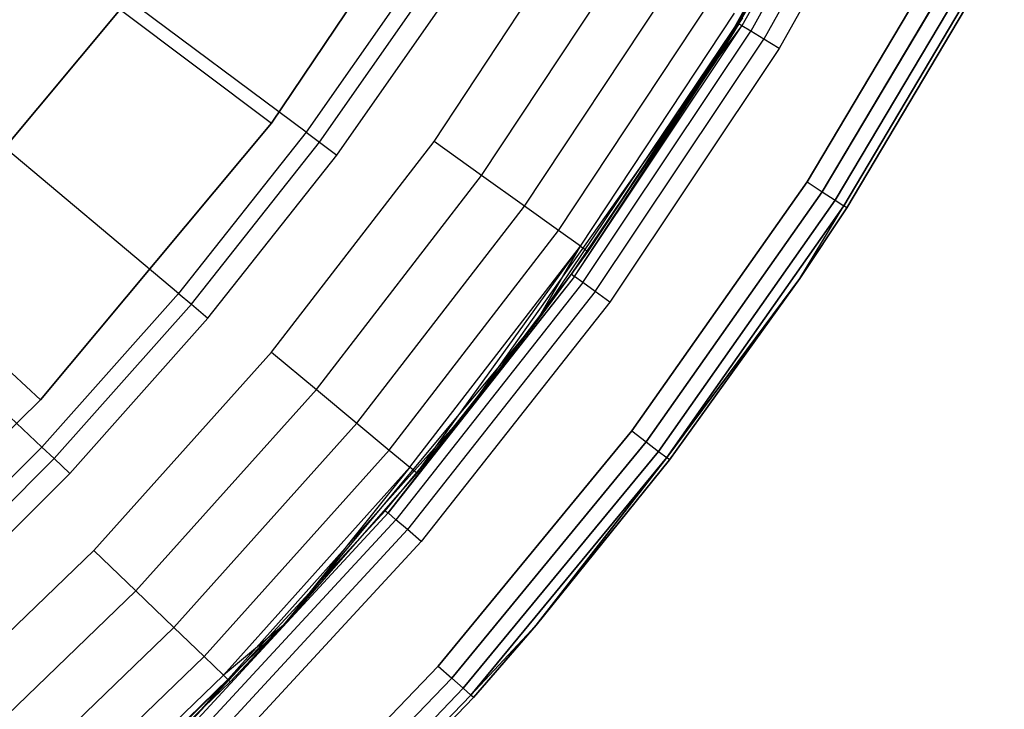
# Model space of a CAD drawing. Extents: x -4.25 to 4.25, y 0.04 to 8.54.
# Tile 11 of 29: x 2.69 to 3.73, y 1.45 to 2.18. Entities that reach past the tile are written whole.
import ezdxf

# ---------------------------------------------------------------- set-up
doc = ezdxf.new("R2010")
doc.units = 0
doc.header["$LTSCALE"] = 2.54
doc.layers.get('0').update_dxf_attribs({"color": 13, "linetype": 'CONTINUOUS'})

# ---------------------------------------------------------------- blocks, each defined once
blk = doc.blocks.new('BOL_STL')
at = {"color": 0}
for p, q in [((3.4292, 2.1378, 0.762), (3.6489, 2.5353, 0.762)), ((3.4292, 2.1378, 0.762), (3.6489, 2.5353, 0.762)), ((3.6086, 2.4538, 6.212), (3.4292, 2.1378, 0.762)), ((3.6086, 2.4538, 6.212), (3.4292, 2.1378, 0.762)), ((3.4532, 2.1764, 6.212), (3.6086, 2.4538, 6.212)), ((3.4532, 2.1764, 6.212), (3.6086, 2.4538, 6.212)), ((3.612, 2.4521, 6.2311), (3.4564, 2.1744, 6.2311)), ((3.612, 2.4521, 6.2311), (3.4564, 2.1744, 6.2311)), ((3.6216, 2.4472, 6.2474), (3.4657, 2.1687, 6.2474)), ((3.6216, 2.4472, 6.2474), (3.4657, 2.1687, 6.2474)), ((3.6361, 2.4398, 6.2582), (3.4795, 2.1603, 6.2582)), ((3.6361, 2.4398, 6.2582), (3.4795, 2.1603, 6.2582)), ((3.6531, 2.4311, 6.262), (3.4958, 2.1503, 6.262)), ((3.6531, 2.4311, 6.262), (3.4958, 2.1503, 6.262)), ((2.9594, 2.0717, 1.4377), (3.1721, 2.3878, 1.4377)), ((3.1721, 2.3878, 3.0377), (2.9594, 2.0717, 3.0377)), ((3.1721, 2.3878, 3.0377), (2.9594, 2.0717, 3.0377)), ((2.9594, 2.0717, 1.4377), (3.1721, 2.3878, 1.4377)), ((2.996, 2.0621, 0.0826), (2.6373, 2.3291, 0.6989)), ((2.996, 2.0621, 0.0826), (2.6373, 2.3291, 0.6989)), ((3.6898, 2.2861, 0.062), (3.5253, 2.0095, 0.062)), ((3.5253, 2.0095, 6.262), (3.6898, 2.2861, 6.262)), ((3.6898, 2.2861, 0.062), (3.5253, 2.0095, 0.062)), ((3.5253, 2.0095, 6.262), (3.6898, 2.2861, 6.262)), ((3.5414, 1.9991, 0.0658), (3.7066, 2.2769, 0.0658)), ((3.5414, 1.9991, 0.0658), (3.7066, 2.2769, 0.0658)), ((3.7066, 2.2769, 6.2582), (3.5414, 1.9991, 6.2582)), ((3.7066, 2.2769, 6.2582), (3.5414, 1.9991, 6.2582)), ((3.555, 1.9903, 0.0766), (3.7208, 2.2692, 0.0766)), ((3.555, 1.9903, 0.0766), (3.7208, 2.2692, 0.0766)), ((3.7208, 2.2692, 6.2474), (3.555, 1.9903, 6.2474)), ((3.7208, 2.2692, 6.2474), (3.555, 1.9903, 6.2474)), ((3.5641, 1.9844, 0.0929), (3.7303, 2.264, 0.0929)), ((3.5641, 1.9844, 0.0929), (3.7303, 2.264, 0.0929)), ((3.7303, 2.264, 6.2311), (3.5641, 1.9844, 6.2311)), ((3.7303, 2.264, 6.2311), (3.5641, 1.9844, 6.2311)), ((3.5673, 1.9823, 0.112), (3.7337, 2.2622, 0.112)), ((3.7337, 2.2622, 6.212), (3.5673, 1.9823, 6.212)), ((3.5673, 1.9823, 0.112), (3.7337, 2.2622, 0.112)), ((3.7337, 2.2622, 6.212), (3.5673, 1.9823, 6.212)), ((3.1206, 2.2401, 0.0826), (2.996, 2.0621, 0.0826)), ((3.1206, 2.2401, 0.0826), (2.996, 2.0621, 0.0826)), ((3.0102, 2.0515, 0.0675), (3.1354, 2.2303, 0.0675)), ((3.0102, 2.0515, 0.0675), (3.1354, 2.2303, 0.0675)), ((3.0284, 2.0379, 0.062), (3.1544, 2.2178, 0.062)), ((3.0284, 2.0379, 0.062), (3.1544, 2.2178, 0.062)), ((2.7994, 2.1917, 1.2377), (2.5686, 1.915, 1.2377)), ((2.7994, 2.1917, 1.2377), (2.5686, 1.915, 1.2377)), ((2.7994, 2.1917, 0.962), (2.5686, 1.915, 0.962)), ((2.5686, 1.915, 0.762), (2.7994, 2.1917, 0.762)), ((2.7994, 2.1917, 0.962), (2.5686, 1.915, 0.962)), ((2.5686, 1.915, 0.762), (2.7994, 2.1917, 0.762)), ((2.7994, 2.1917, 1.2377), (2.9594, 2.0717, 1.4377)), ((2.7994, 2.1917, 1.2377), (2.9594, 2.0717, 1.4377)), ((2.8612, 1.8917, 0.0826), (2.5187, 2.1791, 0.6989)), ((2.8612, 1.8917, 0.0826), (2.5187, 2.1791, 0.6989)), ((3.2796, 1.9097, 6.2311), (3.4564, 2.1744, 6.2311)), ((3.2796, 1.9097, 6.2311), (3.4564, 2.1744, 6.2311)), ((3.4292, 2.1378, 6.212), (3.4532, 2.1764, 6.212)), ((3.4532, 2.1764, 6.212), (3.4292, 2.1378, 0.762)), ((3.4532, 2.1764, 6.212), (3.4292, 2.1378, 0.762)), ((3.4292, 2.1378, 6.212), (3.4532, 2.1764, 6.212)), ((3.4292, 2.1378, 6.212), (3.4564, 2.1744, 6.2311)), ((3.4292, 2.1378, 6.212), (3.4564, 2.1744, 6.2311)), ((3.4564, 2.1744, 6.2311), (3.4532, 2.1764, 6.212)), ((3.4564, 2.1744, 6.2311), (3.4532, 2.1764, 6.212)), ((3.4657, 2.1687, 6.2474), (3.4564, 2.1744, 6.2311)), ((3.4657, 2.1687, 6.2474), (3.4564, 2.1744, 6.2311)), ((3.2884, 1.9034, 6.2474), (3.4657, 2.1687, 6.2474)), ((3.2884, 1.9034, 6.2474), (3.4657, 2.1687, 6.2474)), ((3.4795, 2.1603, 6.2582), (3.4657, 2.1687, 6.2474)), ((3.4795, 2.1603, 6.2582), (3.4657, 2.1687, 6.2474)), ((3.3015, 1.8938, 6.2582), (3.4795, 2.1603, 6.2582)), ((3.3015, 1.8938, 6.2582), (3.4795, 2.1603, 6.2582)), ((3.4958, 2.1503, 6.262), (3.4795, 2.1603, 6.2582)), ((3.4958, 2.1503, 6.262), (3.4795, 2.1603, 6.2582)), ((3.4958, 2.1503, 6.262), (3.317, 1.8826, 6.262)), ((3.4958, 2.1503, 6.262), (3.317, 1.8826, 6.262)), ((3.1664, 1.7674, 0.762), (3.4292, 2.1378, 0.762)), ((3.1664, 1.7674, 0.762), (3.4292, 2.1378, 0.762)), ((3.4292, 2.1378, 0.762), (3.2765, 1.912, 6.212)), ((3.2765, 1.912, 6.212), (3.4292, 2.1378, 6.212)), ((3.4292, 2.1378, 0.762), (3.2765, 1.912, 6.212)), ((3.2765, 1.912, 6.212), (3.4292, 2.1378, 6.212)), ((3.2796, 1.9097, 6.2311), (3.4292, 2.1378, 6.212)), ((3.2796, 1.9097, 6.2311), (3.4292, 2.1378, 6.212)), ((3.4292, 2.1378, 6.212), (3.4292, 2.1378, 0.762)), ((3.4292, 2.1378, 6.212), (3.4292, 2.1378, 0.762)), ((2.7154, 1.7792, 1.4377), (2.9594, 2.0717, 1.4377)), ((2.9594, 2.0717, 3.0377), (2.7154, 1.7792, 3.0377)), ((2.9594, 2.0717, 3.0377), (2.7154, 1.7792, 3.0377)), ((2.7154, 1.7792, 1.4377), (2.9594, 2.0717, 1.4377)), ((2.9594, 2.0717, 1.4377), (2.9594, 2.0717, 3.0377)), ((2.9594, 2.0717, 1.4377), (2.9594, 2.0717, 3.0377)), ((2.996, 2.0621, 0.0826), (2.8612, 1.8917, 0.0826)), ((2.996, 2.0621, 0.0826), (2.8612, 1.8917, 0.0826)), ((2.996, 2.0621, 0.0826), (3.0102, 2.0515, 0.0675)), ((2.996, 2.0621, 0.0826), (3.0102, 2.0515, 0.0675)), ((2.8748, 1.8803, 0.0675), (3.0102, 2.0515, 0.0675)), ((2.8748, 1.8803, 0.0675), (3.0102, 2.0515, 0.0675)), ((3.0102, 2.0515, 0.0675), (3.0284, 2.0379, 0.062)), ((3.0102, 2.0515, 0.0675), (3.0284, 2.0379, 0.062)), ((2.7168, 1.7294, 0.0826), (2.3915, 2.0362, 0.6989)), ((2.7168, 1.7294, 0.0826), (2.3915, 2.0362, 0.6989)), ((2.8922, 1.8657, 0.062), (3.0284, 2.0379, 0.062)), ((2.8922, 1.8657, 0.062), (3.0284, 2.0379, 0.062)), ((3.5253, 2.0095, 0.062), (3.3402, 1.7464, 0.062)), ((3.3402, 1.7464, 6.262), (3.5253, 2.0095, 6.262)), ((3.5253, 2.0095, 0.062), (3.3402, 1.7464, 0.062)), ((3.3402, 1.7464, 6.262), (3.5253, 2.0095, 6.262)), ((3.5253, 2.0095, 0.062), (3.5414, 1.9991, 0.0658)), ((3.5253, 2.0095, 0.062), (3.5414, 1.9991, 0.0658)), ((3.5253, 2.0095, 6.262), (3.5414, 1.9991, 6.2582)), ((3.5253, 2.0095, 6.262), (3.5414, 1.9991, 6.2582)), ((3.3554, 1.7348, 0.0658), (3.5414, 1.9991, 0.0658)), ((3.3554, 1.7348, 0.0658), (3.5414, 1.9991, 0.0658)), ((3.5414, 1.9991, 6.2582), (3.3554, 1.7348, 6.2582)), ((3.5414, 1.9991, 6.2582), (3.3554, 1.7348, 6.2582)), ((3.5414, 1.9991, 0.0658), (3.555, 1.9903, 0.0766)), ((3.5414, 1.9991, 0.0658), (3.555, 1.9903, 0.0766)), ((3.5414, 1.9991, 6.2582), (3.555, 1.9903, 6.2474)), ((3.5414, 1.9991, 6.2582), (3.555, 1.9903, 6.2474)), ((3.3683, 1.7249, 0.0766), (3.555, 1.9903, 0.0766)), ((3.3683, 1.7249, 0.0766), (3.555, 1.9903, 0.0766)), ((3.555, 1.9903, 6.2474), (3.3683, 1.7249, 6.2474)), ((3.555, 1.9903, 6.2474), (3.3683, 1.7249, 6.2474)), ((3.555, 1.9903, 0.0766), (3.5641, 1.9844, 0.0929)), ((3.555, 1.9903, 0.0766), (3.5641, 1.9844, 0.0929)), ((3.555, 1.9903, 6.2474), (3.5641, 1.9844, 6.2311)), ((3.555, 1.9903, 6.2474), (3.5641, 1.9844, 6.2311)), ((3.377, 1.7183, 0.0929), (3.5641, 1.9844, 0.0929)), ((3.377, 1.7183, 0.0929), (3.5641, 1.9844, 0.0929)), ((3.5641, 1.9844, 6.2311), (3.377, 1.7183, 6.2311)), ((3.5641, 1.9844, 6.2311), (3.377, 1.7183, 6.2311)), ((3.5177, 1.9075, 0.112), (3.5641, 1.9844, 0.0929)), ((3.5177, 1.9075, 0.112), (3.5641, 1.9844, 0.0929)), ((3.5177, 1.9075, 6.212), (3.5641, 1.9844, 6.2311)), ((3.5177, 1.9075, 6.212), (3.5641, 1.9844, 6.2311)), ((3.5177, 1.9075, 0.112), (3.5673, 1.9823, 0.112)), ((3.5673, 1.9823, 6.212), (3.5177, 1.9075, 6.212)), ((3.5177, 1.9075, 0.112), (3.5673, 1.9823, 0.112)), ((3.5673, 1.9823, 6.212), (3.5177, 1.9075, 6.212)), ((3.5673, 1.9823, 0.112), (3.5641, 1.9844, 0.0929)), ((3.5673, 1.9823, 0.112), (3.5641, 1.9844, 0.0929)), ((3.5673, 1.9823, 6.212), (3.5641, 1.9844, 6.2311)), ((3.5673, 1.9823, 6.212), (3.5641, 1.9844, 6.2311)), ((3.5673, 1.9823, 0.112), (3.5673, 1.9823, 6.212)), ((3.5673, 1.9823, 0.112), (3.5673, 1.9823, 6.212)), ((2.5686, 1.915, 1.2377), (2.7154, 1.7792, 1.4377)), ((2.5686, 1.915, 1.2377), (2.7154, 1.7792, 1.4377)), ((3.2796, 1.9097, 6.2311), (3.0825, 1.6598, 6.2311)), ((3.2796, 1.9097, 6.2311), (3.0825, 1.6598, 6.2311)), ((3.1664, 1.7674, 0.762), (3.2765, 1.912, 6.212)), ((3.1664, 1.7674, 0.762), (3.2765, 1.912, 6.212)), ((3.1664, 1.7674, 6.212), (3.2765, 1.912, 6.212)), ((3.1664, 1.7674, 6.212), (3.2765, 1.912, 6.212)), ((3.2796, 1.9097, 6.2311), (3.1664, 1.7674, 6.212)), ((3.2796, 1.9097, 6.2311), (3.1664, 1.7674, 6.212)), ((3.2765, 1.912, 6.212), (3.2796, 1.9097, 6.2311)), ((3.2765, 1.912, 6.212), (3.2796, 1.9097, 6.2311)), ((3.2884, 1.9034, 6.2474), (3.2796, 1.9097, 6.2311)), ((3.2884, 1.9034, 6.2474), (3.2796, 1.9097, 6.2311)), ((3.5177, 1.9075, 0.112), (3.377, 1.7183, 0.0929)), ((3.5177, 1.9075, 0.112), (3.377, 1.7183, 0.0929)), ((3.377, 1.7183, 6.2311), (3.5177, 1.9075, 6.212)), ((3.377, 1.7183, 6.2311), (3.5177, 1.9075, 6.212)), ((3.38, 1.716, 0.112), (3.5177, 1.9075, 0.112)), ((3.5177, 1.9075, 6.212), (3.38, 1.716, 6.212)), ((3.38, 1.716, 0.112), (3.5177, 1.9075, 0.112)), ((3.5177, 1.9075, 6.212), (3.38, 1.716, 6.212)), ((3.5177, 1.9075, 0.112), (3.5177, 1.9075, 6.212)), ((3.5177, 1.9075, 0.112), (3.5177, 1.9075, 6.212)), ((3.2884, 1.9034, 6.2474), (3.0908, 1.6527, 6.2474)), ((3.2884, 1.9034, 6.2474), (3.0908, 1.6527, 6.2474)), ((3.3015, 1.8938, 6.2582), (3.1031, 1.6422, 6.2582)), ((3.3015, 1.8938, 6.2582), (3.1031, 1.6422, 6.2582)), ((3.3015, 1.8938, 6.2582), (3.2884, 1.9034, 6.2474)), ((3.3015, 1.8938, 6.2582), (3.2884, 1.9034, 6.2474)), ((3.317, 1.8826, 6.262), (3.3015, 1.8938, 6.2582)), ((3.317, 1.8826, 6.262), (3.3015, 1.8938, 6.2582)), ((2.8612, 1.8917, 0.0826), (2.7168, 1.7294, 0.0826)), ((2.8612, 1.8917, 0.0826), (2.7168, 1.7294, 0.0826)), ((2.8612, 1.8917, 0.0826), (2.8748, 1.8803, 0.0675)), ((2.8612, 1.8917, 0.0826), (2.8748, 1.8803, 0.0675)), ((2.7297, 1.7172, 0.0675), (2.8748, 1.8803, 0.0675)), ((2.7297, 1.7172, 0.0675), (2.8748, 1.8803, 0.0675)), ((2.8748, 1.8803, 0.0675), (2.8922, 1.8657, 0.062)), ((2.8748, 1.8803, 0.0675), (2.8922, 1.8657, 0.062)), ((3.317, 1.8826, 6.262), (3.1177, 1.6298, 6.262)), ((3.317, 1.8826, 6.262), (3.1177, 1.6298, 6.262)), ((2.7462, 1.7016, 0.062), (2.8922, 1.8657, 0.062)), ((2.7462, 1.7016, 0.062), (2.8922, 1.8657, 0.062)), ((2.4426, 1.5133, 1.4377), (2.7154, 1.7792, 1.4377)), ((2.7154, 1.7792, 3.0377), (2.4426, 1.5133, 3.0377)), ((2.7154, 1.7792, 3.0377), (2.4426, 1.5133, 3.0377)), ((2.4426, 1.5133, 1.4377), (2.7154, 1.7792, 1.4377)), ((2.7154, 1.7792, 1.4377), (2.7154, 1.7792, 3.0377)), ((2.7154, 1.7792, 1.4377), (2.7154, 1.7792, 3.0377)), ((2.8638, 1.4287, 0.762), (3.1664, 1.7674, 0.762)), ((2.8638, 1.4287, 0.762), (3.1664, 1.7674, 0.762)), ((3.0796, 1.6622, 6.212), (3.1664, 1.7674, 0.762)), ((3.0796, 1.6622, 6.212), (3.1664, 1.7674, 0.762)), ((3.0796, 1.6622, 6.212), (3.1664, 1.7674, 6.212)), ((3.0796, 1.6622, 6.212), (3.1664, 1.7674, 6.212)), ((3.0825, 1.6598, 6.2311), (3.1664, 1.7674, 6.212)), ((3.0825, 1.6598, 6.2311), (3.1664, 1.7674, 6.212)), ((3.1664, 1.7674, 0.762), (3.1664, 1.7674, 6.212)), ((3.1664, 1.7674, 0.762), (3.1664, 1.7674, 6.212)), ((3.3402, 1.7464, 0.062), (3.1355, 1.4981, 0.062)), ((3.1355, 1.4981, 6.262), (3.3402, 1.7464, 6.262)), ((3.3402, 1.7464, 0.062), (3.1355, 1.4981, 0.062)), ((3.1355, 1.4981, 6.262), (3.3402, 1.7464, 6.262)), ((3.3402, 1.7464, 0.062), (3.3554, 1.7348, 0.0658)), ((3.3402, 1.7464, 0.062), (3.3554, 1.7348, 0.0658)), ((3.3402, 1.7464, 6.262), (3.3554, 1.7348, 6.2582)), ((3.3402, 1.7464, 6.262), (3.3554, 1.7348, 6.2582)), ((2.7168, 1.7294, 0.0826), (2.5631, 1.5757, 0.0826)), ((2.7168, 1.7294, 0.0826), (2.5631, 1.5757, 0.0826)), ((2.7168, 1.7294, 0.0826), (2.7297, 1.7172, 0.0675)), ((2.7168, 1.7294, 0.0826), (2.7297, 1.7172, 0.0675)), ((3.1498, 1.4854, 0.0658), (3.3554, 1.7348, 0.0658)), ((3.1498, 1.4854, 0.0658), (3.3554, 1.7348, 0.0658)), ((3.3554, 1.7348, 6.2582), (3.1498, 1.4854, 6.2582)), ((3.3554, 1.7348, 6.2582), (3.1498, 1.4854, 6.2582)), ((3.3554, 1.7348, 0.0658), (3.3683, 1.7249, 0.0766)), ((3.3554, 1.7348, 0.0658), (3.3683, 1.7249, 0.0766)), ((3.3554, 1.7348, 6.2582), (3.3683, 1.7249, 6.2474)), ((3.3554, 1.7348, 6.2582), (3.3683, 1.7249, 6.2474)), ((2.5753, 1.5628, 0.0675), (2.7297, 1.7172, 0.0675)), ((2.5753, 1.5628, 0.0675), (2.7297, 1.7172, 0.0675)), ((2.7297, 1.7172, 0.0675), (2.7462, 1.7016, 0.062)), ((2.7297, 1.7172, 0.0675), (2.7462, 1.7016, 0.062)), ((3.1619, 1.4746, 0.0766), (3.3683, 1.7249, 0.0766)), ((3.1619, 1.4746, 0.0766), (3.3683, 1.7249, 0.0766)), ((3.3683, 1.7249, 6.2474), (3.1619, 1.4746, 6.2474)), ((3.3683, 1.7249, 6.2474), (3.1619, 1.4746, 6.2474)), ((3.17, 1.4674, 0.0929), (3.377, 1.7183, 0.0929)), ((3.17, 1.4674, 0.0929), (3.377, 1.7183, 0.0929)), ((3.377, 1.7183, 6.2311), (3.17, 1.4674, 6.2311)), ((3.377, 1.7183, 6.2311), (3.17, 1.4674, 6.2311)), ((3.377, 1.7183, 0.0929), (3.2392, 1.5411, 0.112)), ((3.377, 1.7183, 0.0929), (3.2392, 1.5411, 0.112)), ((3.2392, 1.5411, 6.212), (3.377, 1.7183, 6.2311)), ((3.2392, 1.5411, 6.212), (3.377, 1.7183, 6.2311)), ((3.3683, 1.7249, 0.0766), (3.377, 1.7183, 0.0929)), ((3.3683, 1.7249, 0.0766), (3.377, 1.7183, 0.0929)), ((3.3683, 1.7249, 6.2474), (3.377, 1.7183, 6.2311)), ((3.3683, 1.7249, 6.2474), (3.377, 1.7183, 6.2311)), ((3.38, 1.716, 0.112), (3.377, 1.7183, 0.0929)), ((3.38, 1.716, 0.112), (3.377, 1.7183, 0.0929)), ((3.38, 1.716, 6.212), (3.377, 1.7183, 6.2311)), ((3.38, 1.716, 6.212), (3.377, 1.7183, 6.2311)), ((3.2392, 1.5411, 0.112), (3.38, 1.716, 0.112)), ((3.38, 1.716, 6.212), (3.2392, 1.5411, 6.212)), ((3.2392, 1.5411, 0.112), (3.38, 1.716, 0.112)), ((3.38, 1.716, 6.212), (3.2392, 1.5411, 6.212)), ((3.38, 1.716, 0.112), (3.38, 1.716, 6.212)), ((3.38, 1.716, 0.112), (3.38, 1.716, 6.212)), ((2.5909, 1.5463, 0.062), (2.7462, 1.7016, 0.062)), ((2.5909, 1.5463, 0.062), (2.7462, 1.7016, 0.062)), ((2.8638, 1.4287, 6.212), (3.0796, 1.6622, 6.212)), ((3.0796, 1.6622, 6.212), (2.8638, 1.4287, 0.762)), ((3.0796, 1.6622, 6.212), (2.8638, 1.4287, 0.762)), ((2.8638, 1.4287, 6.212), (3.0796, 1.6622, 6.212)), ((3.0825, 1.6598, 6.2311), (2.8665, 1.426, 6.2311)), ((3.0825, 1.6598, 6.2311), (2.8665, 1.426, 6.2311)), ((3.0796, 1.6622, 6.212), (3.0825, 1.6598, 6.2311)), ((3.0796, 1.6622, 6.212), (3.0825, 1.6598, 6.2311)), ((3.0908, 1.6527, 6.2474), (3.0825, 1.6598, 6.2311)), ((3.0908, 1.6527, 6.2474), (3.0825, 1.6598, 6.2311)), ((3.0908, 1.6527, 6.2474), (2.8741, 1.4184, 6.2474)), ((3.0908, 1.6527, 6.2474), (2.8741, 1.4184, 6.2474)), ((3.1031, 1.6422, 6.2582), (3.0908, 1.6527, 6.2474)), ((3.1031, 1.6422, 6.2582), (3.0908, 1.6527, 6.2474)), ((3.1031, 1.6422, 6.2582), (2.8856, 1.4069, 6.2582)), ((3.1031, 1.6422, 6.2582), (2.8856, 1.4069, 6.2582)), ((3.1177, 1.6298, 6.262), (3.1031, 1.6422, 6.2582)), ((3.1177, 1.6298, 6.262), (3.1031, 1.6422, 6.2582)), ((3.1177, 1.6298, 6.262), (2.8991, 1.3934, 6.262)), ((3.1177, 1.6298, 6.262), (2.8991, 1.3934, 6.262)), ((3.2392, 1.5411, 0.112), (3.17, 1.4674, 0.0929)), ((3.2392, 1.5411, 0.112), (3.17, 1.4674, 0.0929)), ((3.2392, 1.5411, 6.212), (3.17, 1.4674, 6.2311)), ((3.2392, 1.5411, 6.212), (3.17, 1.4674, 6.2311)), ((3.1729, 1.4649, 0.112), (3.2392, 1.5411, 0.112)), ((3.2392, 1.5411, 6.212), (3.1729, 1.4649, 6.212)), ((3.1729, 1.4649, 0.112), (3.2392, 1.5411, 0.112)), ((3.2392, 1.5411, 6.212), (3.1729, 1.4649, 6.212)), ((3.2392, 1.5411, 0.112), (3.2392, 1.5411, 6.212)), ((3.2392, 1.5411, 0.112), (3.2392, 1.5411, 6.212)), ((3.1355, 1.4981, 0.062), (2.9124, 1.2663, 0.062)), ((2.9124, 1.2663, 6.262), (3.1355, 1.4981, 6.262)), ((3.1355, 1.4981, 0.062), (2.9124, 1.2663, 0.062)), ((2.9124, 1.2663, 6.262), (3.1355, 1.4981, 6.262)), ((3.1355, 1.4981, 0.062), (3.1498, 1.4854, 0.0658)), ((3.1355, 1.4981, 0.062), (3.1498, 1.4854, 0.0658)), ((3.1355, 1.4981, 6.262), (3.1498, 1.4854, 6.2582)), ((3.1355, 1.4981, 6.262), (3.1498, 1.4854, 6.2582)), ((2.9257, 1.2525, 0.0658), (3.1498, 1.4854, 0.0658)), ((2.9257, 1.2525, 0.0658), (3.1498, 1.4854, 0.0658)), ((3.1498, 1.4854, 6.2582), (2.9257, 1.2525, 6.2582)), ((3.1498, 1.4854, 6.2582), (2.9257, 1.2525, 6.2582)), ((3.1498, 1.4854, 0.0658), (3.1619, 1.4746, 0.0766)), ((3.1498, 1.4854, 0.0658), (3.1619, 1.4746, 0.0766)), ((3.1498, 1.4854, 6.2582), (3.1619, 1.4746, 6.2474)), ((3.1498, 1.4854, 6.2582), (3.1619, 1.4746, 6.2474)), ((2.9369, 1.2408, 0.0766), (3.1619, 1.4746, 0.0766)), ((2.9369, 1.2408, 0.0766), (3.1619, 1.4746, 0.0766)), ((3.1619, 1.4746, 6.2474), (2.9369, 1.2408, 6.2474)), ((3.1619, 1.4746, 6.2474), (2.9369, 1.2408, 6.2474)), ((2.9444, 1.233, 0.0929), (3.17, 1.4674, 0.0929)), ((2.9444, 1.233, 0.0929), (3.17, 1.4674, 0.0929)), ((3.17, 1.4674, 6.2311), (2.9444, 1.233, 6.2311)), ((3.17, 1.4674, 6.2311), (2.9444, 1.233, 6.2311)), ((3.1619, 1.4746, 0.0766), (3.17, 1.4674, 0.0929)), ((3.1619, 1.4746, 0.0766), (3.17, 1.4674, 0.0929)), ((3.1619, 1.4746, 6.2474), (3.17, 1.4674, 6.2311)), ((3.1619, 1.4746, 6.2474), (3.17, 1.4674, 6.2311)), ((3.1729, 1.4649, 0.112), (3.17, 1.4674, 0.0929)), ((3.1729, 1.4649, 0.112), (3.17, 1.4674, 0.0929)), ((3.1729, 1.4649, 6.212), (3.17, 1.4674, 6.2311)), ((3.1729, 1.4649, 6.212), (3.17, 1.4674, 6.2311)), ((2.9471, 1.2303, 0.112), (3.1729, 1.4649, 0.112)), ((3.1729, 1.4649, 6.212), (2.9471, 1.2303, 6.212)), ((2.9471, 1.2303, 0.112), (3.1729, 1.4649, 0.112)), ((3.1729, 1.4649, 6.212), (2.9471, 1.2303, 6.212)), ((3.1729, 1.4649, 0.112), (3.1729, 1.4649, 6.212)), ((3.1729, 1.4649, 0.112), (3.1729, 1.4649, 6.212))]:
    blk.add_line(p, q, dxfattribs=at)

msp = doc.modelspace()

# ---------------------------------------------------------------- linework, layer by layer
at = {"color": 0}
for p, q in [((3.1312, 2.0523, 6.2619), (3.2863, 2.2869, 6.2619)), ((3.1312, 2.0523, 6.2619), (3.2863, 2.2869, 6.2619)), ((3.1814, 2.0164, 6.2521), (3.3391, 2.2547, 6.2521)), ((3.1814, 2.0164, 6.2521), (3.3391, 2.2547, 6.2521)), ((3.2268, 1.9839, 6.2237), (3.3867, 2.2256, 6.2237)), ((3.2268, 1.9839, 6.2237), (3.3867, 2.2256, 6.2237)), ((3.2393, 1.8616, 5.8619), (3.4721, 2.2076, 5.8619)), ((3.2393, 1.8616, 5.8619), (3.4721, 2.2076, 5.8619)), ((3.2938, 1.936, 6.0619), (3.4721, 2.2076, 5.8619)), ((3.2938, 1.936, 6.0619), (3.4721, 2.2076, 5.8619)), ((3.2628, 1.9582, 6.1794), (3.4244, 2.2026, 6.1794)), ((3.2628, 1.9582, 6.1794), (3.4244, 2.2026, 6.1794)), ((3.2859, 1.9417, 6.1237), (3.4487, 2.1878, 6.1237)), ((3.2859, 1.9417, 6.1237), (3.4487, 2.1878, 6.1237)), ((3.4571, 2.1827, 6.0619), (3.2938, 1.936, 6.0619)), ((3.4571, 2.1827, 6.0619), (3.2938, 1.936, 6.0619)), ((2.9593, 1.8298, 6.2619), (3.1312, 2.0523, 6.2619)), ((2.9593, 1.8298, 6.2619), (3.1312, 2.0523, 6.2619)), ((3.1814, 2.0164, 6.2521), (3.1312, 2.0523, 6.2619)), ((3.1814, 2.0164, 6.2521), (3.1312, 2.0523, 6.2619)), ((3.0068, 1.7902, 6.2521), (3.1814, 2.0164, 6.2521)), ((3.0068, 1.7902, 6.2521), (3.1814, 2.0164, 6.2521)), ((3.2268, 1.9839, 6.2237), (3.1814, 2.0164, 6.2521)), ((3.2268, 1.9839, 6.2237), (3.1814, 2.0164, 6.2521)), ((3.0497, 1.7546, 6.2237), (3.2268, 1.9839, 6.2237)), ((3.0497, 1.7546, 6.2237), (3.2268, 1.9839, 6.2237)), ((3.2628, 1.9582, 6.1794), (3.2268, 1.9839, 6.2237)), ((3.2628, 1.9582, 6.1794), (3.2268, 1.9839, 6.2237)), ((3.0837, 1.7263, 6.1794), (3.2628, 1.9582, 6.1794)), ((3.0837, 1.7263, 6.1794), (3.2628, 1.9582, 6.1794)), ((3.2859, 1.9417, 6.1237), (3.2628, 1.9582, 6.1794)), ((3.2859, 1.9417, 6.1237), (3.2628, 1.9582, 6.1794)), ((3.1055, 1.7081, 6.1237), (3.2859, 1.9417, 6.1237)), ((3.1055, 1.7081, 6.1237), (3.2859, 1.9417, 6.1237)), ((3.113, 1.7018, 6.0619), (3.2859, 1.9417, 6.1237)), ((3.113, 1.7018, 6.0619), (3.2859, 1.9417, 6.1237)), ((3.2393, 1.8616, 6.0619), (3.2859, 1.9417, 6.1237)), ((3.2393, 1.8616, 6.0619), (3.2859, 1.9417, 6.1237)), ((3.2938, 1.936, 6.0619), (3.2393, 1.8616, 6.0619)), ((3.2938, 1.936, 6.0619), (3.2393, 1.8616, 5.8619)), ((3.2938, 1.936, 6.0619), (3.2393, 1.8616, 5.8619)), ((3.2938, 1.936, 6.0619), (3.2393, 1.8616, 6.0619)), ((3.2859, 1.9417, 6.1237), (3.2938, 1.936, 6.0619)), ((3.2859, 1.9417, 6.1237), (3.2938, 1.936, 6.0619)), ((2.9722, 1.5414, 5.8619), (3.2393, 1.8616, 5.8619)), ((2.9722, 1.5414, 5.8619), (3.2393, 1.8616, 5.8619)), ((3.2393, 1.8616, 6.0619), (3.113, 1.7018, 6.0619)), ((3.2393, 1.8616, 5.8619), (3.113, 1.7018, 6.0619)), ((3.2393, 1.8616, 6.0619), (3.113, 1.7018, 6.0619)), ((3.2393, 1.8616, 5.8619), (3.113, 1.7018, 6.0619)), ((3.2393, 1.8616, 6.0619), (3.2393, 1.8616, 5.8619)), ((3.2393, 1.8616, 6.0619), (3.2393, 1.8616, 5.8619)), ((2.7716, 1.6203, 6.2619), (2.9593, 1.8298, 6.2619)), ((2.7716, 1.6203, 6.2619), (2.9593, 1.8298, 6.2619)), ((2.9593, 1.8298, 6.2619), (3.0068, 1.7902, 6.2521)), ((2.9593, 1.8298, 6.2619), (3.0068, 1.7902, 6.2521)), ((3.0068, 1.7902, 6.2521), (2.8161, 1.5774, 6.2521)), ((3.0068, 1.7902, 6.2521), (2.8161, 1.5774, 6.2521)), ((3.0068, 1.7902, 6.2521), (3.0497, 1.7546, 6.2237)), ((3.0068, 1.7902, 6.2521), (3.0497, 1.7546, 6.2237)), ((3.0497, 1.7546, 6.2237), (2.8563, 1.5387, 6.2237)), ((3.0497, 1.7546, 6.2237), (2.8563, 1.5387, 6.2237)), ((3.0497, 1.7546, 6.2237), (3.0837, 1.7263, 6.1794)), ((3.0497, 1.7546, 6.2237), (3.0837, 1.7263, 6.1794)), ((3.0837, 1.7263, 6.1794), (2.8881, 1.508, 6.1794)), ((3.0837, 1.7263, 6.1794), (2.8881, 1.508, 6.1794)), ((3.0837, 1.7263, 6.1794), (3.1055, 1.7081, 6.1237)), ((3.0837, 1.7263, 6.1794), (3.1055, 1.7081, 6.1237)), ((3.1055, 1.7081, 6.1237), (2.9086, 1.4883, 6.1237)), ((3.1055, 1.7081, 6.1237), (2.9086, 1.4883, 6.1237)), ((3.1055, 1.7081, 6.1237), (2.9722, 1.5414, 6.0619)), ((3.1055, 1.7081, 6.1237), (2.9722, 1.5414, 6.0619)), ((3.113, 1.7018, 6.0619), (3.1055, 1.7081, 6.1237)), ((3.113, 1.7018, 6.0619), (3.1055, 1.7081, 6.1237)), ((3.113, 1.7018, 6.0619), (2.9722, 1.5414, 5.8619)), ((3.113, 1.7018, 6.0619), (2.9722, 1.5414, 6.0619)), ((3.113, 1.7018, 6.0619), (2.9722, 1.5414, 5.8619)), ((3.113, 1.7018, 6.0619), (2.9722, 1.5414, 6.0619)), ((2.5692, 1.4251, 6.2619), (2.7716, 1.6203, 6.2619)), ((2.5692, 1.4251, 6.2619), (2.7716, 1.6203, 6.2619)), ((2.7716, 1.6203, 6.2619), (2.8161, 1.5774, 6.2521)), ((2.7716, 1.6203, 6.2619), (2.8161, 1.5774, 6.2521)), ((2.6104, 1.3791, 6.2521), (2.8161, 1.5774, 6.2521)), ((2.6104, 1.3791, 6.2521), (2.8161, 1.5774, 6.2521)), ((2.8161, 1.5774, 6.2521), (2.8563, 1.5387, 6.2237)), ((2.8161, 1.5774, 6.2521), (2.8563, 1.5387, 6.2237)), ((2.6736, 1.2504, 5.8619), (2.9722, 1.5414, 5.8619)), ((2.6736, 1.2504, 5.8619), (2.9722, 1.5414, 5.8619)), ((2.9722, 1.5414, 5.8619), (2.7026, 1.2762, 6.0619)), ((2.9722, 1.5414, 5.8619), (2.7026, 1.2762, 6.0619)), ((2.9722, 1.5414, 6.0619), (2.9086, 1.4883, 6.1237)), ((2.9722, 1.5414, 6.0619), (2.9086, 1.4883, 6.1237)), ((2.9722, 1.5414, 6.0619), (2.9156, 1.4815, 6.0619)), ((2.9722, 1.5414, 6.0619), (2.9156, 1.4815, 6.0619)), ((2.9722, 1.5414, 5.8619), (2.9156, 1.4815, 6.0619)), ((2.9722, 1.5414, 5.8619), (2.9156, 1.4815, 6.0619)), ((2.9722, 1.5414, 6.0619), (2.9722, 1.5414, 5.8619)), ((2.9722, 1.5414, 6.0619), (2.9722, 1.5414, 5.8619)), ((2.6476, 1.3376, 6.2237), (2.8563, 1.5387, 6.2237)), ((2.6476, 1.3376, 6.2237), (2.8563, 1.5387, 6.2237)), ((2.8563, 1.5387, 6.2237), (2.8881, 1.508, 6.1794)), ((2.8563, 1.5387, 6.2237), (2.8881, 1.508, 6.1794)), ((2.6772, 1.3046, 6.1794), (2.8881, 1.508, 6.1794)), ((2.6772, 1.3046, 6.1794), (2.8881, 1.508, 6.1794)), ((2.8881, 1.508, 6.1794), (2.9086, 1.4883, 6.1237)), ((2.8881, 1.508, 6.1794), (2.9086, 1.4883, 6.1237)), ((2.6961, 1.2835, 6.1237), (2.9086, 1.4883, 6.1237)), ((2.6961, 1.2835, 6.1237), (2.9086, 1.4883, 6.1237)), ((2.9086, 1.4883, 6.1237), (2.9156, 1.4815, 6.0619)), ((2.9086, 1.4883, 6.1237), (2.9156, 1.4815, 6.0619)), ((2.9156, 1.4815, 6.0619), (2.7026, 1.2762, 6.0619)), ((2.9156, 1.4815, 6.0619), (2.7026, 1.2762, 6.0619))]:
    msp.add_line(p, q, dxfattribs=at)

# ---------------------------------------------------------------- block references
msp.add_blockref('BOL_STL', (0, 0), dxfattribs=at)

doc.saveas('drawing.dxf')
